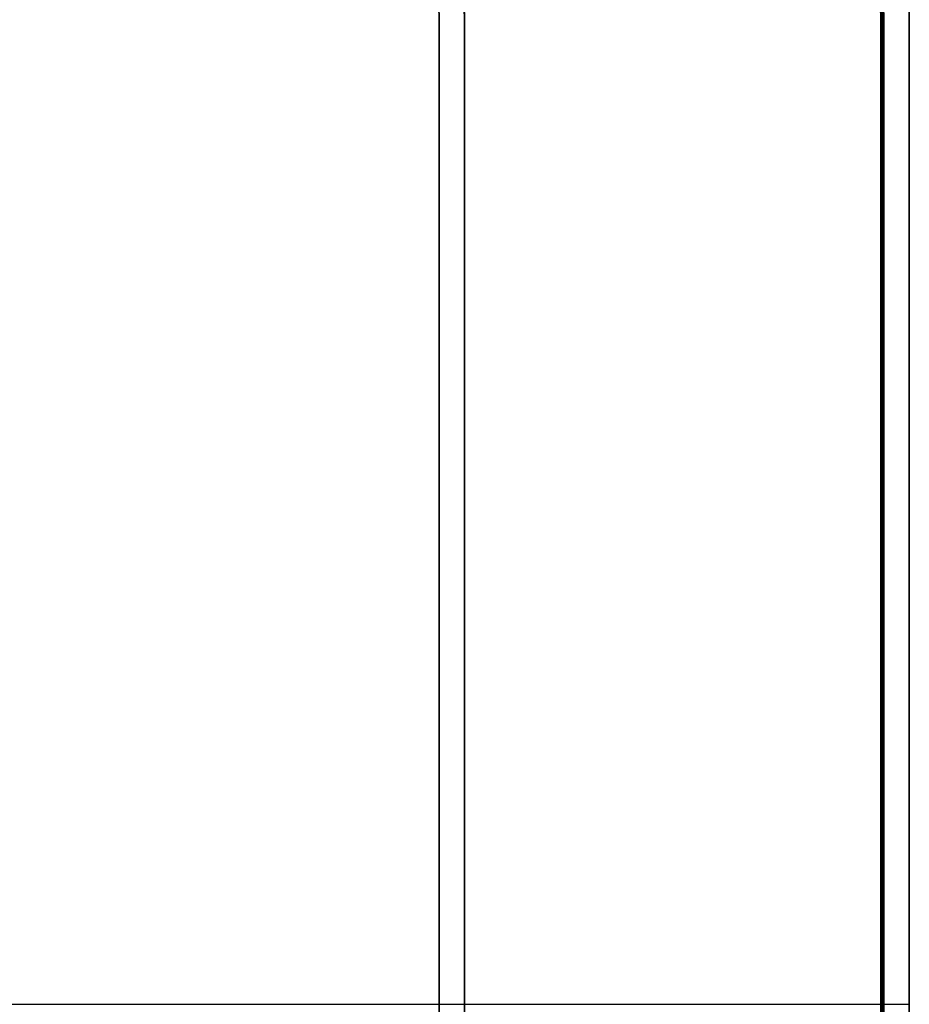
# Model space of a CAD drawing. Extents: x -1808 to 814, y 59 to 2017.
# Tile 30 of 52: x -500 to -360, y 943 to 1098. Entities that reach past the tile are written whole.
import ezdxf

# ---------------------------------------------------------------- set-up
doc = ezdxf.new("R2010")
doc.units = 0
for name, color, linetype in [('LIVELLO_02', 192, 'CONTINUOUS'), ('LIVELLO_03', 5, 'CONTINUOUS'), ('PREDEFINITO', 7, 'CONTINUOUS')]:
    doc.layers.add(name, color=color, linetype=linetype)

msp = doc.modelspace()

# ---------------------------------------------------------------- linework, layer by layer
at = {"layer": 'LIVELLO_02'}
for p, q in [((-364.5, 1098, 492), (-364.54, 1100.24, 492)), ((-364.54, 1100.24, 500), (-364.5, 1098, 500)), ((-364.25, 1098, 492.25), (-364.29, 1100.24, 492.25)), ((-364.29, 1100.24, 499.75), (-364.25, 1098, 499.75)), ((-364.04, 1100.25, 499.5), (-364, 1098, 499.5)), ((-364, 1098, 492.5), (-364.04, 1100.25, 492.5)), ((-364.04, 1100.25, 496), (-364, 1098, 496)), ((-364.5, 788, 492), (-364.5, 1098, 492)), ((-364.5, 1098, 500), (-364.5, 788, 500)), ((-364.5, 1098, 492), (-364, 1098, 492.5)), ((-364, 1098, 499.5), (-364.5, 1098, 500)), ((-364.25, 788, 492.25), (-364.25, 1098, 492.25)), ((-364.25, 1098, 499.75), (-364.25, 788, 499.75)), ((-364, 1098, 499.5), (-364, 788, 499.5)), ((-364, 788, 492.5), (-364, 1098, 492.5)), ((-364, 1098, 496), (-364, 788, 496)), ((-364, 1098, 492.5), (-364, 1098, 499.5)), ((-805.5, 943, 492), (-364.5, 943, 492)), ((-805.5, 943, 500), (-364.5, 943, 500))]:
    msp.add_line(p, q, dxfattribs=at)
at = {"layer": 'LIVELLO_03'}
for p, q in [((-434.04, 1100.25), (-434, 1098)), ((-434.04, 1100.25, 25), (-434, 1098, 25)), ((-434, 1098, 12.5), (-434.04, 1100.25, 12.5)), ((-430, 1098), (-430.04, 1100.39)), ((-430, 1098, 25), (-430.04, 1100.39, 25)), ((-430.04, 1100.39, 12.5), (-430, 1098, 12.5)), ((-364.04, 1100.25, 475), (-364, 1098, 475)), ((-364.04, 1100.25, 500), (-364, 1098, 500)), ((-364, 1098, 487.5), (-364.04, 1100.25, 487.5)), ((-360, 1098, 475), (-360.04, 1100.39, 475)), ((-360, 1098, 500), (-360.04, 1100.39, 500)), ((-360.04, 1100.39, 487.5), (-360, 1098, 487.5)), ((-434, 1098), (-434, 788)), ((-434, 1098, 25), (-434, 788, 25)), ((-434, 788, 12.5), (-434, 1098, 12.5)), ((-434, 1098), (-434, 1098, 25)), ((-430, 788), (-430, 1098)), ((-430, 788, 25), (-430, 1098, 25)), ((-430, 1098, 12.5), (-430, 788, 12.5)), ((-430, 1098), (-430, 1098, 25)), ((-364, 1098, 475), (-364, 788, 475)), ((-364, 1098, 500), (-364, 788, 500)), ((-364, 788, 487.5), (-364, 1098, 487.5)), ((-364, 1098, 475), (-364, 1098, 500)), ((-360, 788, 475), (-360, 1098, 475)), ((-360, 788, 500), (-360, 1098, 500)), ((-360, 1098, 487.5), (-360, 788, 487.5)), ((-360, 1098, 475), (-360, 1098, 500)), ((-434, 943), (-430, 943)), ((-434, 943, 25), (-430, 943, 25)), ((-364, 943, 475), (-360, 943, 475)), ((-364, 943, 500), (-360, 943, 500))]:
    msp.add_line(p, q, dxfattribs=at)
at = {"layer": 'PREDEFINITO'}
for p, q in [((-434, 788), (-434, 1098)), ((-430, 788), (-430, 1098)), ((-364, 788, 475), (-364, 1098, 475))]:
    msp.add_line(p, q, dxfattribs=at)
for centre, radius in [((-500, 1098), 70), ((-430, 1098, 475), 66)]:
    msp.add_arc(centre, radius, 0, 90, dxfattribs=at)

doc.saveas('drawing.dxf')
